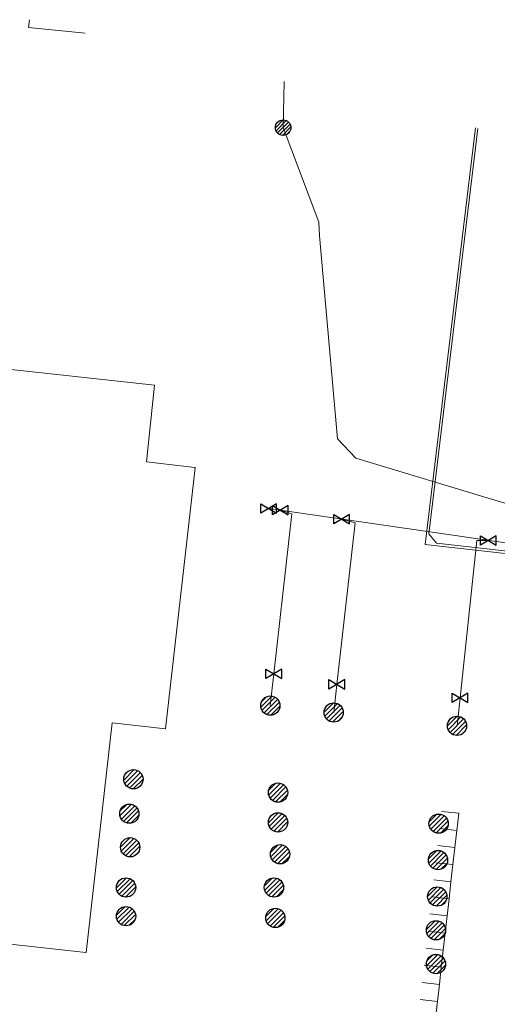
# Model space of a CAD drawing. Header units: metres. Extents: x 197355 to 199157, y 355772 to 356286.
# Tile 217 of 256: x 198121 to 198149, y 356157 to 356215. Entities that reach past the tile are written whole.
import ezdxf
from ezdxf.lldxf.tags import DXFTag

# ---------------------------------------------------------------- set-up
doc = ezdxf.new("R2010")
doc.units = ezdxf.units.M
for name, color, linetype, lineweight in [('B-WE-KL-DATA_KABELBUNDEL_ZIGGOB.V.-G', 94, 'Continuous', 18), ('B-WE-KL-DATA_TELECOM_KAST_VERDEELKAST_ZIGGOB.V.-G', 94, 'Continuous', 18), ('B-WE-KL-DATA_TELECOM_ZIGGOB.V.-G', 94, 'KL-TELECOM-ALGEMEEN-N', 18), ('B-WE-KL-ET_LS_ENEXISNETBEHEERB.V.-G', 190, 'KL-LS-N', 18), ('B-WE-KL-ET_LS_HULPSTUK_ENEXISNETBEHEERB.V.-S', 190, 'Continuous', 25), ('B-WE-KL-ET_LS_KABELBUNDEL_ENEXISNETBEHEERB.V.-G', 190, 'KL-BUNDEL-N', 18), ('B-WE-KL-GAS_HULPSTUK_ENEXISNETBEHEERB.V.-S', 30, 'Continuous', 25), ('B-WE-KL-GAS_LD_AANSLUITLEIDING_30 MBAR_PE_40_ENEXISNETBEHEERB.V.-G', 50, 'KL-GAS-LD-N', 18), ('B-WE-KL-GAS_LD_ENEXISNETBEHEERB.V.-G', 50, 'KL-GAS-LD-N', 18), ('B-WE-KL-GAS_LD_HOOFDLEIDING_30 MBAR_PVC_110_ENEXISNETBEHEERB.V.-G', 50, 'KL-GAS-LD-N', 18), ('B-WE-KL-WATER_TRANSPORTLEIDING_NVWATERLEIDINGMAATSCHAPPIJLIMBURG-G', 170, 'KL-WATER-TR-N', 18)]:
    doc.layers.add(name, color=color, linetype=linetype, lineweight=lineweight)
doc.styles.get("Standard").update_dxf_attribs({"font": 'isocp.shx'})
doc.linetypes.add('KL-BUNDEL-N', pattern='A,28,-5,[103,NLCS.SHX,S=1.25,R=0,X=0,Y=0],-5,[103,NLCS.SHX,S=1.25,R=0,X=0,Y=0],-5,[103,NLCS.SHX,S=1.25,R=0,X=0,Y=0],-5,[103,NLCS.SHX,S=1.25,R=0,X=0,Y=0],-5', length=53)
tags = doc.linetypes.add('KL-GAS-LD-N', pattern='A,4,-1,[69,NLCS.SHX,S=0.5,R=0,X=0,Y=0],-1,4,-1,["L",Standard,S=1,R=0,X=0.25,Y=-0.5],-2', length=13).pattern_tags.tags
tags[18] = DXFTag(74, 10)
tags = doc.linetypes.add('KL-LS-N', pattern='A,4,-1,[103,NLCS.SHX,S=0.75,R=0,X=0,Y=0],-1,4,-1,["L",Standard,S=1,R=0,X=0,Y=-0.5],-2', length=13).pattern_tags.tags
tags[18] = DXFTag(74, 10)
doc.linetypes.add('KL-TELECOM-ALGEMEEN-N', pattern='A,7,-1,[101,NLCS.SHX,S=0.5,R=0,X=0,Y=0],-1', length=9)
doc.linetypes.add('KL-WATER-TR-N', pattern='A,7,-0.5,[168,NLCS.SHX,S=0.75,R=0,X=0.75,Y=0],-2,[168,NLCS.SHX,S=0.75,R=0,X=0.75,Y=0],-2', length=11.5)

# ---------------------------------------------------------------- blocks, each defined once
blk = doc.blocks.new('SKL-WTB_HULP_AANSLUITPUNT-SO')
h = blk.add_hatch()
h.set_pattern_fill('ANSI31', color=256, scale=3, style=0)
h.set_pattern_definition([(45, (-1.125, -63.491), (-0.265165, 0.265165), [])])
edge = h.paths.add_edge_path()
edge.add_arc((0, 0), 1.12, 0, 360)
at = {"linetype": 'Continuous'}
blk.add_circle((0, 0), 1.12, dxfattribs=at)
blk = doc.blocks.new('SKL-WTB_HULP_AFSLUITER-SO')
for p, q in [((2.3, 1.37), (-2.3, -1.37)), ((-2.3, 1.37), (2.3, -1.37)), ((2.3, -1.37), (2.3, 1.37))]:
    blk.add_line(p, q)
at = {"ltscale": 0.1}
blk.add_line((-2.3, -1.37), (-2.3, 1.37), dxfattribs=at)
blk = doc.blocks.new('SKL-ET_HULP_MOF-SO')
h = blk.add_hatch()
h.set_pattern_fill('ANSI31', color=256, scale=6, style=0)
h.set_pattern_definition([(45, (-2.25, -126.982), (-0.53033, 0.53033), [])])
edge = h.paths.add_edge_path()
edge.add_arc((0, 0), 2.25, 0, 360)
at = {"linetype": 'Continuous'}
blk.add_circle((0, 0), 2.25, dxfattribs=at)
blk = doc.blocks.new('SKL-ET_HULP_AANSLUITPUNT-SO')
h = blk.add_hatch()
h.set_pattern_fill('ANSI31', color=256, scale=30, style=0)
h.set_pattern_definition([(45, (-11.25, -634.91), (-2.65165, 2.65165), [])])
edge = h.paths.add_edge_path()
edge.add_arc((0, 0), 11.2, 0, 360)
at = {"linetype": 'Continuous'}
blk.add_circle((0, 0), 11.2, dxfattribs=at)

msp = doc.modelspace()

# ---------------------------------------------------------------- linework, layer by layer
at = {"layer": 'B-WE-KL-DATA_KABELBUNDEL_ZIGGOB.V.-G', "ltscale": 0.5, "flags": 128}
for points in [[(198121.463, 356214.206), (198121.514, 356214.66)], [(198121.463, 356214.206), (198124.754, 356213.873)], [(198147.414, 356208.368), (198144.492, 356184.162), (198180.334, 356180.138), (198181.92, 356180.085)]]:
    msp.add_lwpolyline(points, dxfattribs=at)
at = {"layer": 'B-WE-KL-DATA_TELECOM_KAST_VERDEELKAST_ZIGGOB.V.-G', "ltscale": 0.5, "flags": 128}
msp.add_lwpolyline([(198120.044, 356160.989), (198124.796, 356160.459), (198124.802, 356160.46), (198124.807, 356160.466), (198126.313, 356173.805), (198129.416, 356173.456), (198129.423, 356173.458), (198129.427, 356173.465), (198131.137, 356188.625), (198131.134, 356188.632), (198131.128, 356188.635), (198128.31, 356188.963), (198128.778, 356193.429), (198128.77, 356193.434), (198120.451, 356194.335)], dxfattribs=at)
at = {"layer": 'B-WE-KL-DATA_TELECOM_ZIGGOB.V.-G', "ltscale": 0.5, "flags": 128}
for points in [[(198124.754, 356213.873), (198121.463, 356214.206), (198121.514, 356214.66)], [(198121.514, 356214.66), (198121.463, 356214.206), (198124.754, 356213.873)], [(198147.414, 356208.368), (198144.492, 356184.162), (198180.334, 356180.138), (198181.92, 356180.085)], [(198147.414, 356208.368), (198144.492, 356184.162), (198180.334, 356180.138), (198182.599, 356180.062), (198182.58, 356189.922), (198182.547, 356191.462), (198182.047, 356191.451)]]:
    msp.add_lwpolyline(points, dxfattribs=at)
at = {"layer": 'B-WE-KL-ET_LS_ENEXISNETBEHEERB.V.-G', "ltscale": 0.5, "flags": 128}
for points in [[(198136.306, 356211.067), (198136.248, 356208.389)], [(198163.86, 356182.57), (198161.354, 356182.868), (198140.478, 356189.176), (198139.399, 356190.305), (198138.357, 356202.095), (198138.322, 356202.888), (198136.248, 356208.389)], [(198182.749, 356195.395), (198182.455, 356183.999), (198182.443, 356182.999), (198182.448, 356180.717), (198181.949, 356180.234), (198180.844, 356180.271), (198179.848, 356180.343), (198145.156, 356184.239), (198144.719, 356184.791), (198147.56, 356208.332)]]:
    msp.add_lwpolyline(points, dxfattribs=at)
at = {"layer": 'B-WE-KL-ET_LS_KABELBUNDEL_ENEXISNETBEHEERB.V.-G', "ltscale": 0.5, "flags": 128}
for points in [[(198136.306, 356211.067), (198136.248, 356208.389)], [(198163.86, 356182.57), (198161.354, 356182.868), (198140.478, 356189.176), (198139.399, 356190.305), (198138.357, 356202.095), (198138.322, 356202.888), (198136.248, 356208.389)], [(198182.749, 356195.395), (198182.455, 356183.999), (198182.443, 356182.999), (198182.448, 356180.717), (198181.949, 356180.234), (198180.844, 356180.271), (198179.848, 356180.343), (198145.156, 356184.239), (198144.719, 356184.791), (198147.56, 356208.332)]]:
    msp.add_lwpolyline(points, dxfattribs=at)
at = {"layer": 'B-WE-KL-GAS_LD_AANSLUITLEIDING_30 MBAR_PE_40_ENEXISNETBEHEERB.V.-G', "ltscale": 0.5, "flags": 128}
for points in [[(198136.082, 356186.159), (198136.763, 356185.959), (198135.713, 356176.653)], [(198139.646, 356185.642), (198140.429, 356185.427), (198139.369, 356176.043)], [(198148.162, 356184.406), (198147.503, 356184.401), (198146.523, 356175.266)]]:
    msp.add_lwpolyline(points, dxfattribs=at)
at = {"layer": 'B-WE-KL-GAS_LD_ENEXISNETBEHEERB.V.-G', "ltscale": 0.5, "flags": 128}
for points in [[(198135.713, 356176.653), (198135.505, 356174.808)], [(198139.369, 356176.043), (198139.185, 356174.409)], [(198146.523, 356175.266), (198146.348, 356173.635)]]:
    msp.add_lwpolyline(points, dxfattribs=at)
at = {"layer": 'B-WE-KL-GAS_LD_HOOFDLEIDING_30 MBAR_PVC_110_ENEXISNETBEHEERB.V.-G', "ltscale": 0.5, "flags": 128}
msp.add_lwpolyline([(198135.413, 356186.256), (198155.317, 356183.368), (198183.506, 356180.277), (198183.506, 356181.295)], dxfattribs=at)
at = {"layer": 'B-WE-KL-WATER_TRANSPORTLEIDING_NVWATERLEIDINGMAATSCHAPPIJLIMBURG-G', "ltscale": 0.5, "flags": 128}
for points in [[(198146.334, 356167.557), (198146.446, 356168.551), (198145.452, 356168.663)], [(198146.334, 356167.557), (198145.34, 356167.67)], [(198146.221, 356166.564), (198146.334, 356167.557)], [(198146.221, 356166.564), (198145.228, 356166.676)], [(198146.109, 356165.57), (198146.221, 356166.564)], [(198146.109, 356165.57), (198145.115, 356165.682)], [(198145.997, 356164.576), (198146.109, 356165.57)], [(198145.997, 356164.576), (198145.003, 356164.689)], [(198145.884, 356163.583), (198145.997, 356164.576)], [(198145.884, 356163.583), (198144.891, 356163.695)], [(198145.772, 356162.589), (198145.884, 356163.583)], [(198145.772, 356162.589), (198144.778, 356162.701)], [(198145.66, 356161.595), (198145.772, 356162.589)], [(198145.66, 356161.595), (198144.666, 356161.708)], [(198145.547, 356160.602), (198145.66, 356161.595)], [(198145.547, 356160.602), (198144.554, 356160.714)], [(198145.435, 356159.608), (198145.547, 356160.602)], [(198145.435, 356159.608), (198144.441, 356159.72)], [(198145.323, 356158.614), (198145.435, 356159.608)], [(198145.323, 356158.614), (198144.329, 356158.727)], [(198145.21, 356157.621), (198145.323, 356158.614)], [(198145.21, 356157.621), (198144.217, 356157.733)], [(198145.098, 356156.627), (198145.21, 356157.621)]]:
    msp.add_lwpolyline(points, dxfattribs=at)

# ---------------------------------------------------------------- block references
at = {"layer": 'B-WE-KL-ET_LS_HULPSTUK_ENEXISNETBEHEERB.V.-S'}
for name, p, xscale, yscale, zscale in [('SKL-ET_HULP_MOF-SO', (198136.248, 356208.389), 0.2, 0.2, 0.2), ('SKL-ET_HULP_AANSLUITPUNT-SO', (198127.555, 356170.53), 0.05, 0.05, 0.05), ('SKL-ET_HULP_AANSLUITPUNT-SO', (198135.953, 356169.756), 0.05, 0.05, 0.05), ('SKL-ET_HULP_AANSLUITPUNT-SO', (198127.317, 356168.529), 0.05, 0.05, 0.05), ('SKL-ET_HULP_AANSLUITPUNT-SO', (198135.953, 356168.023), 0.05, 0.05, 0.05), ('SKL-ET_HULP_AANSLUITPUNT-SO', (198145.28, 356167.95), 0.05, 0.05, 0.05), ('SKL-ET_HULP_AANSLUITPUNT-SO', (198127.365, 356166.576), 0.05, 0.05, 0.05), ('SKL-ET_HULP_AANSLUITPUNT-SO', (198136.071, 356166.172), 0.05, 0.05, 0.05), ('SKL-ET_HULP_AANSLUITPUNT-SO', (198145.242, 356165.833), 0.05, 0.05, 0.05), ('SKL-ET_HULP_AANSLUITPUNT-SO', (198127.126, 356164.242), 0.05, 0.05, 0.05), ('SKL-ET_HULP_AANSLUITPUNT-SO', (198135.717, 356164.242), 0.05, 0.05, 0.05), ('SKL-ET_HULP_AANSLUITPUNT-SO', (198145.203, 356163.716), 0.05, 0.05, 0.05), ('SKL-ET_HULP_AANSLUITPUNT-SO', (198127.126, 356162.575), 0.05, 0.05, 0.05), ('SKL-ET_HULP_AANSLUITPUNT-SO', (198135.795, 356162.47), 0.05, 0.05, 0.05), ('SKL-ET_HULP_AANSLUITPUNT-SO', (198145.126, 356161.753), 0.05, 0.05, 0.05), ('SKL-ET_HULP_AANSLUITPUNT-SO', (198145.126, 356159.79), 0.05, 0.05, 0.05)]:
    msp.add_blockref(name, p, dxfattribs=dict(at, xscale=xscale, yscale=yscale, zscale=zscale))
at = {"layer": 'B-WE-KL-GAS_HULPSTUK_ENEXISNETBEHEERB.V.-S'}
for name, p, xscale, yscale, zscale in [('SKL-WTB_HULP_AFSLUITER-SO', (198135.413, 356186.256), 0.2, 0.2, 0.2), ('SKL-WTB_HULP_AFSLUITER-SO', (198136.082, 356186.159), 0.2, 0.2, 0.2), ('SKL-WTB_HULP_AFSLUITER-SO', (198139.646, 356185.642), 0.2, 0.2, 0.2), ('SKL-WTB_HULP_AFSLUITER-SO', (198148.162, 356184.406), 0.2, 0.2, 0.2), ('SKL-WTB_HULP_AFSLUITER-SO', (198135.713, 356176.653), 0.2, 0.2, 0.2), ('SKL-WTB_HULP_AFSLUITER-SO', (198139.369, 356176.043), 0.2, 0.2, 0.2), ('SKL-WTB_HULP_AANSLUITPUNT-SO', (198135.505, 356174.808), 0.5, 0.5, 0.5), ('SKL-WTB_HULP_AFSLUITER-SO', (198146.523, 356175.266), 0.2, 0.2, 0.2), ('SKL-WTB_HULP_AANSLUITPUNT-SO', (198139.185, 356174.409), 0.5, 0.5, 0.5), ('SKL-WTB_HULP_AANSLUITPUNT-SO', (198146.348, 356173.635), 0.5, 0.5, 0.5), ('SKL-WTB_HULP_AANSLUITPUNT-SO', (198127.555, 356170.53), 0.5, 0.5, 0.5), ('SKL-WTB_HULP_AANSLUITPUNT-SO', (198135.953, 356169.756), 0.5, 0.5, 0.5), ('SKL-WTB_HULP_AANSLUITPUNT-SO', (198127.317, 356168.529), 0.5, 0.5, 0.5), ('SKL-WTB_HULP_AANSLUITPUNT-SO', (198135.953, 356168.023), 0.5, 0.5, 0.5), ('SKL-WTB_HULP_AANSLUITPUNT-SO', (198145.28, 356167.95), 0.5, 0.5, 0.5), ('SKL-WTB_HULP_AANSLUITPUNT-SO', (198127.365, 356166.576), 0.5, 0.5, 0.5), ('SKL-WTB_HULP_AANSLUITPUNT-SO', (198136.071, 356166.172), 0.5, 0.5, 0.5), ('SKL-WTB_HULP_AANSLUITPUNT-SO', (198145.242, 356165.833), 0.5, 0.5, 0.5), ('SKL-WTB_HULP_AANSLUITPUNT-SO', (198127.126, 356164.242), 0.5, 0.5, 0.5), ('SKL-WTB_HULP_AANSLUITPUNT-SO', (198135.717, 356164.242), 0.5, 0.5, 0.5), ('SKL-WTB_HULP_AANSLUITPUNT-SO', (198145.203, 356163.716), 0.5, 0.5, 0.5), ('SKL-WTB_HULP_AANSLUITPUNT-SO', (198127.126, 356162.575), 0.5, 0.5, 0.5), ('SKL-WTB_HULP_AANSLUITPUNT-SO', (198135.795, 356162.47), 0.5, 0.5, 0.5), ('SKL-WTB_HULP_AANSLUITPUNT-SO', (198145.126, 356161.753), 0.5, 0.5, 0.5), ('SKL-WTB_HULP_AANSLUITPUNT-SO', (198145.126, 356159.79), 0.5, 0.5, 0.5)]:
    msp.add_blockref(name, p, dxfattribs=dict(at, xscale=xscale, yscale=yscale, zscale=zscale))

doc.saveas('drawing.dxf')
